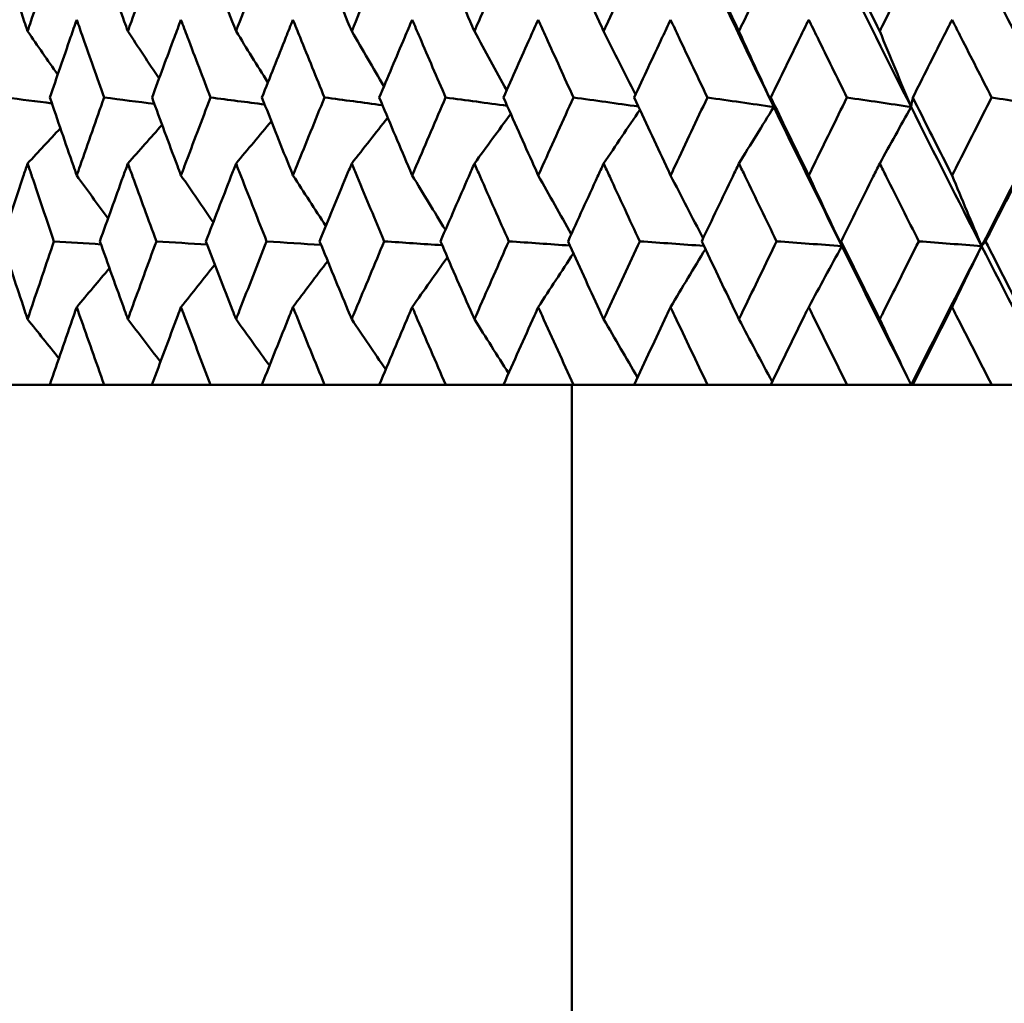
# Model space of a CAD drawing. Header units: millimetres. Extents: x 123 to 2417, y 726 to 3130.
# Tile 114 of 244: x 1181.2 to 1188.76, y 803.57 to 811.12. Entities that reach past the tile are written whole.
import ezdxf

# ---------------------------------------------------------------- set-up
doc = ezdxf.new("R2010")
doc.units = ezdxf.units.MM
doc.header["$LTSCALE"] = 12
doc.layers.add('Widoczne (ISO)', color=7, linetype='Continuous', lineweight=50)

msp = doc.modelspace()

# ---------------------------------------------------------------- linework, layer by layer
at = {"layer": 'Widoczne (ISO)'}
for p, q in [((1181.4288, 808.3166), (1181.0909, 808.3166)), ((1181.4288, 808.3166), (1181.8466, 808.3166)), ((1182.2131, 808.3166), (1181.8466, 808.3166)), ((1182.2131, 808.3166), (1182.6639, 808.3166)), ((1183.0575, 808.3166), (1182.6639, 808.3166)), ((1183.0575, 808.3166), (1183.5394, 808.3166)), ((1183.9586, 808.3166), (1183.5394, 808.3166)), ((1183.9586, 808.3166), (1184.4699, 808.3166)), ((1184.9129, 808.3166), (1184.4699, 808.3166)), ((1184.9129, 808.3166), (1185.4515, 808.3166)), ((1185.4385, 808.3166), (1185.4385, 802.3166)), ((1185.9166, 808.3166), (1185.4515, 808.3166)), ((1185.9166, 808.3166), (1186.4804, 808.3166)), ((1186.9658, 808.3166), (1186.4804, 808.3166)), ((1186.9658, 808.3166), (1187.5525, 808.3166)), ((1188.0443, 808.3166), (1187.5525, 808.3166)), ((1188.0564, 808.3166), (1188.0443, 808.3166)), ((1188.0564, 808.3166), (1188.6637, 808.3166)), ((1189.1358, 808.3166), (1188.6637, 808.3166))]:
    msp.add_line(p, q, dxfattribs=at)
msp.add_circle((1197.4385, 776.3166), 50, dxfattribs=at)
for points, knots in [([(1181.0614, 811.6311), (1181.118, 811.4571), (1181.1752, 811.2831), (1181.2413, 811.0838), (1181.2498, 811.0584), (1181.2582, 811.0331)], [0.01556037, 0.01556037, 0.01556037, 0.01556037, 0.07555527, 0.07555527, 0.08428623, 0.08428623, 0.08428623, 0.08428623]), ([(1181.2582, 811.0331), (1181.2666, 811.0584), (1181.275, 811.0837), (1181.3416, 811.283), (1181.4003, 811.4571), (1181.4596, 811.6311)], [0.06686277, 0.06686277, 0.06686277, 0.06686277, 0.07557848, 0.07557848, 0.13558897, 0.13558897, 0.13558897, 0.13558897]), ([(1181.8146, 811.6311), (1181.8761, 811.4571), (1181.9382, 811.2831), (1182.01, 811.0838), (1182.0191, 811.0584), (1182.0283, 811.0331)], [0.01556037, 0.01556037, 0.01556037, 0.01556037, 0.07555527, 0.07555527, 0.08428623, 0.08428623, 0.08428623, 0.08428623]), ([(1182.0283, 811.0331), (1182.0374, 811.0584), (1182.0465, 811.0837), (1182.1187, 811.283), (1182.1823, 811.4571), (1182.2464, 811.6311)], [0.06686277, 0.06686277, 0.06686277, 0.06686277, 0.07557848, 0.07557848, 0.13558897, 0.13558897, 0.13558897, 0.13558897]), ([(1182.6294, 811.6311), (1182.6956, 811.4571), (1182.7624, 811.2831), (1182.8395, 811.0838), (1182.8493, 811.0584), (1182.8592, 811.0331)], [0.01556037, 0.01556037, 0.01556037, 0.01556037, 0.07555527, 0.07555527, 0.08428623, 0.08428623, 0.08428623, 0.08428623]), ([(1182.8592, 811.0331), (1182.869, 811.0584), (1182.8788, 811.0837), (1182.9563, 811.283), (1183.0244, 811.4571), (1183.0931, 811.6311)], [0.06686277, 0.06686277, 0.06686277, 0.06686277, 0.07557848, 0.07557848, 0.13558897, 0.13558897, 0.13558897, 0.13558897]), ([(1183.5027, 811.6311), (1183.5733, 811.4571), (1183.6445, 811.2831), (1183.7267, 811.0838), (1183.7371, 811.0584), (1183.7476, 811.0331)], [0.01556037, 0.01556037, 0.01556037, 0.01556037, 0.07555527, 0.07555527, 0.08428623, 0.08428623, 0.08428623, 0.08428623]), ([(1183.7476, 811.0331), (1183.758, 811.0584), (1183.7685, 811.0837), (1183.851, 811.283), (1183.9235, 811.4571), (1183.9964, 811.6311)], [0.06686277, 0.06686277, 0.06686277, 0.06686277, 0.07557848, 0.07557848, 0.13558897, 0.13558897, 0.13558897, 0.13558897]), ([(1184.4309, 811.6311), (1184.5058, 811.4571), (1184.5811, 811.2831), (1184.668, 811.0838), (1184.679, 811.0584), (1184.6901, 811.0331)], [0.01556037, 0.01556037, 0.01556037, 0.01556037, 0.07555527, 0.07555527, 0.08428623, 0.08428623, 0.08428623, 0.08428623]), ([(1184.6901, 811.0331), (1184.7011, 811.0584), (1184.7121, 811.0837), (1184.7993, 811.283), (1184.8759, 811.4571), (1184.9528, 811.6311)], [0.06686277, 0.06686277, 0.06686277, 0.06686277, 0.07557848, 0.07557848, 0.13558897, 0.13558897, 0.13558897, 0.13558897]), ([(1185.4105, 811.6311), (1185.4892, 811.4571), (1185.5684, 811.2831), (1185.6596, 811.0838), (1185.6712, 811.0584), (1185.6828, 811.0331)], [0.01556037, 0.01556037, 0.01556037, 0.01556037, 0.07555527, 0.07555527, 0.08428623, 0.08428623, 0.08428623, 0.08428623]), ([(1185.6828, 811.0331), (1185.6944, 811.0584), (1185.706, 811.0837), (1185.7975, 811.283), (1185.8778, 811.4571), (1185.9585, 811.6311)], [0.06686277, 0.06686277, 0.06686277, 0.06686277, 0.07557848, 0.07557848, 0.13558897, 0.13558897, 0.13558897, 0.13558897]), ([(1186.4376, 811.6311), (1186.5199, 811.4571), (1186.6026, 811.2831), (1186.6978, 811.0838), (1186.7099, 811.0584), (1186.722, 811.0331)], [0.01556037, 0.01556037, 0.01556037, 0.01556037, 0.07555527, 0.07555527, 0.08428623, 0.08428623, 0.08428623, 0.08428623]), ([(1186.722, 811.0331), (1186.7341, 811.0584), (1186.7462, 811.0837), (1186.8417, 811.283), (1186.9254, 811.4571), (1187.0095, 811.6311)], [0.06686277, 0.06686277, 0.06686277, 0.06686277, 0.07557848, 0.07557848, 0.13558897, 0.13558897, 0.13558897, 0.13558897]), ([(1187.5081, 811.6311), (1187.5936, 811.4571), (1187.6795, 811.2831), (1187.7783, 811.0838), (1187.7909, 811.0584), (1187.8035, 811.0331)], [0.01556037, 0.01556037, 0.01556037, 0.01556037, 0.07555527, 0.07555527, 0.08428623, 0.08428623, 0.08428623, 0.08428623]), ([(1187.8035, 811.0331), (1187.816, 811.0584), (1187.8286, 811.0837), (1187.9276, 811.283), (1188.0145, 811.4571), (1188.1016, 811.6311)], [0.06686277, 0.06686277, 0.06686277, 0.06686277, 0.07557848, 0.07557848, 0.13558897, 0.13558897, 0.13558897, 0.13558897]), ([(1188.6177, 811.6311), (1188.7061, 811.4571), (1188.7949, 811.2831), (1188.897, 811.0838), (1188.91, 811.0584), (1188.9229, 811.0331)], [0.01556037, 0.01556037, 0.01556037, 0.01556037, 0.07555527, 0.07555527, 0.08428623, 0.08428623, 0.08428623, 0.08428623]), ([(1181.6354, 811.1219), (1181.6197, 811.0768), (1181.604, 811.0317), (1181.5349, 810.8325), (1181.4819, 810.6784), (1181.4294, 810.5243)], [0.04598621, 0.04598621, 0.04598621, 0.04598621, 0.06155279, 0.06155279, 0.11473062, 0.11473062, 0.11473062, 0.11473062]), ([(1181.846, 810.5243), (1181.7911, 810.6784), (1181.7367, 810.8325), (1181.6669, 811.0316), (1181.6512, 811.0768), (1181.6354, 811.1219)], [0.00838421, 0.00838421, 0.00838421, 0.00838421, 0.06155515, 0.06155515, 0.07712864, 0.07712864, 0.07712864, 0.07712864]), ([(1182.4363, 811.1219), (1182.4193, 811.0768), (1182.4024, 811.0317), (1182.3278, 810.8325), (1182.2706, 810.6784), (1182.2137, 810.5243)], [0.04598621, 0.04598621, 0.04598621, 0.04598621, 0.06155279, 0.06155279, 0.11473062, 0.11473062, 0.11473062, 0.11473062]), ([(1182.6632, 810.5243), (1182.6042, 810.6784), (1182.5455, 810.8325), (1182.4703, 811.0316), (1182.4533, 811.0768), (1182.4363, 811.1219)], [0.00838421, 0.00838421, 0.00838421, 0.00838421, 0.06155515, 0.06155515, 0.07712864, 0.07712864, 0.07712864, 0.07712864]), ([(1183.2964, 811.1219), (1183.2783, 811.0768), (1183.2602, 811.0317), (1183.1804, 810.8325), (1183.119, 810.6784), (1183.0581, 810.5243)], [0.04598621, 0.04598621, 0.04598621, 0.04598621, 0.06155279, 0.06155279, 0.11473062, 0.11473062, 0.11473062, 0.11473062]), ([(1183.5388, 810.5243), (1183.4758, 810.6784), (1183.4131, 810.8325), (1183.3327, 811.0316), (1183.3145, 811.0768), (1183.2964, 811.1219)], [0.00838421, 0.00838421, 0.00838421, 0.00838421, 0.06155515, 0.06155515, 0.07712864, 0.07712864, 0.07712864, 0.07712864]), ([(1184.2123, 811.1219), (1184.1931, 811.0768), (1184.1738, 811.0317), (1184.0892, 810.8325), (1184.024, 810.6784), (1183.9593, 810.5243)], [0.04598621, 0.04598621, 0.04598621, 0.04598621, 0.06155279, 0.06155279, 0.11473062, 0.11473062, 0.11473062, 0.11473062]), ([(1184.4691, 810.5243), (1184.4024, 810.6784), (1184.3361, 810.8325), (1184.2508, 811.0316), (1184.2315, 811.0768), (1184.2123, 811.1219)], [0.00838421, 0.00838421, 0.00838421, 0.00838421, 0.06155515, 0.06155515, 0.07712864, 0.07712864, 0.07712864, 0.07712864]), ([(1185.1804, 811.1219), (1185.1601, 811.0768), (1185.1399, 811.0317), (1185.0506, 810.8325), (1184.9819, 810.6784), (1184.9136, 810.5243)], [0.04598621, 0.04598621, 0.04598621, 0.04598621, 0.06155279, 0.06155279, 0.11473062, 0.11473062, 0.11473062, 0.11473062]), ([(1185.4507, 810.5243), (1185.3806, 810.6784), (1185.3108, 810.8325), (1185.221, 811.0316), (1185.2007, 811.0768), (1185.1804, 811.1219)], [0.00838421, 0.00838421, 0.00838421, 0.00838421, 0.06155515, 0.06155515, 0.07712864, 0.07712864, 0.07712864, 0.07712864]), ([(1186.1969, 811.1219), (1186.1757, 811.0768), (1186.1545, 811.0317), (1186.061, 810.8325), (1185.989, 810.6784), (1185.9174, 810.5243)], [0.04598621, 0.04598621, 0.04598621, 0.04598621, 0.06155279, 0.06155279, 0.11473062, 0.11473062, 0.11473062, 0.11473062]), ([(1186.4796, 810.5243), (1186.4063, 810.6784), (1186.3333, 810.8325), (1186.2393, 811.0316), (1186.2181, 811.0768), (1186.1969, 811.1219)], [0.00838421, 0.00838421, 0.00838421, 0.00838421, 0.06155515, 0.06155515, 0.07712864, 0.07712864, 0.07712864, 0.07712864]), ([(1187.2577, 811.1219), (1187.2356, 811.0768), (1187.2136, 811.0317), (1187.1163, 810.8325), (1187.0413, 810.6784), (1186.9666, 810.5243)], [0.04598621, 0.04598621, 0.04598621, 0.04598621, 0.06155279, 0.06155279, 0.11473062, 0.11473062, 0.11473062, 0.11473062]), ([(1187.5517, 810.5243), (1187.4755, 810.6784), (1187.3996, 810.8325), (1187.3019, 811.0316), (1187.2798, 811.0768), (1187.2577, 811.1219)], [0.00838421, 0.00838421, 0.00838421, 0.00838421, 0.06155515, 0.06155515, 0.07712864, 0.07712864, 0.07712864, 0.07712864]), ([(1188.3587, 811.1219), (1188.3359, 811.0768), (1188.313, 811.0317), (1188.2123, 810.8325), (1188.1346, 810.6784), (1188.0572, 810.5243)], [0.04598621, 0.04598621, 0.04598621, 0.04598621, 0.06155279, 0.06155279, 0.11473062, 0.11473062, 0.11473062, 0.11473062]), ([(1188.6629, 810.5243), (1188.5841, 810.6784), (1188.5056, 810.8325), (1188.4045, 811.0316), (1188.3816, 811.0768), (1188.3587, 811.1219)], [0.00838421, 0.00838421, 0.00838421, 0.00838421, 0.06155515, 0.06155515, 0.07712864, 0.07712864, 0.07712864, 0.07712864]), ([(1181.4294, 810.5243), (1181.489, 810.3492), (1181.5491, 810.1741), (1181.6184, 809.9745), (1181.6269, 809.95), (1181.6354, 809.9255)], [0.01044349, 0.01044349, 0.01044349, 0.01044349, 0.07085106, 0.07085106, 0.07930241, 0.07930241, 0.07930241, 0.07930241]), ([(1181.6354, 809.9255), (1181.6439, 809.9499), (1181.6525, 809.9744), (1181.7221, 810.174), (1181.7838, 810.3492), (1181.846, 810.5243)], [0.06241522, 0.06241522, 0.06241522, 0.06241522, 0.0708546, 0.0708546, 0.13127416, 0.13127416, 0.13127416, 0.13127416]), ([(1182.2137, 810.5243), (1182.2781, 810.3492), (1182.3431, 810.1741), (1182.4179, 809.9745), (1182.4271, 809.95), (1182.4363, 809.9255)], [0.01044349, 0.01044349, 0.01044349, 0.01044349, 0.07085106, 0.07085106, 0.07930241, 0.07930241, 0.07930241, 0.07930241]), ([(1182.4363, 809.9255), (1182.4455, 809.9499), (1182.4547, 809.9744), (1182.5298, 810.174), (1182.5963, 810.3492), (1182.6632, 810.5243)], [0.06241522, 0.06241522, 0.06241522, 0.06241522, 0.0708546, 0.0708546, 0.13127416, 0.13127416, 0.13127416, 0.13127416]), ([(1183.0581, 810.5243), (1183.1272, 810.3492), (1183.1968, 810.1741), (1183.2767, 809.9745), (1183.2866, 809.95), (1183.2964, 809.9255)], [0.01044349, 0.01044349, 0.01044349, 0.01044349, 0.07085106, 0.07085106, 0.07930241, 0.07930241, 0.07930241, 0.07930241]), ([(1183.2964, 809.9255), (1183.3062, 809.9499), (1183.3161, 809.9744), (1183.3964, 810.174), (1183.4673, 810.3492), (1183.5388, 810.5243)], [0.06241522, 0.06241522, 0.06241522, 0.06241522, 0.0708546, 0.0708546, 0.13127416, 0.13127416, 0.13127416, 0.13127416]), ([(1183.9593, 810.5243), (1184.0327, 810.3492), (1184.1066, 810.1741), (1184.1914, 809.9745), (1184.2019, 809.95), (1184.2123, 809.9255)], [0.01044349, 0.01044349, 0.01044349, 0.01044349, 0.07085106, 0.07085106, 0.07930241, 0.07930241, 0.07930241, 0.07930241]), ([(1184.2123, 809.9255), (1184.2227, 809.9499), (1184.2331, 809.9744), (1184.3183, 810.174), (1184.3935, 810.3492), (1184.4691, 810.5243)], [0.06241522, 0.06241522, 0.06241522, 0.06241522, 0.0708546, 0.0708546, 0.13127416, 0.13127416, 0.13127416, 0.13127416]), ([(1184.9136, 810.5243), (1184.9911, 810.3492), (1185.069, 810.1741), (1185.1584, 809.9745), (1185.1694, 809.95), (1185.1804, 809.9255)], [0.01044349, 0.01044349, 0.01044349, 0.01044349, 0.07085106, 0.07085106, 0.07930241, 0.07930241, 0.07930241, 0.07930241]), ([(1185.1804, 809.9255), (1185.1914, 809.9499), (1185.2024, 809.9744), (1185.2921, 810.174), (1185.3712, 810.3492), (1185.4507, 810.5243)], [0.06241522, 0.06241522, 0.06241522, 0.06241522, 0.0708546, 0.0708546, 0.13127416, 0.13127416, 0.13127416, 0.13127416]), ([(1185.9174, 810.5243), (1185.9986, 810.3492), (1186.0803, 810.1741), (1186.1739, 809.9745), (1186.1854, 809.95), (1186.1969, 809.9255)], [0.01044349, 0.01044349, 0.01044349, 0.01044349, 0.07085106, 0.07085106, 0.07930241, 0.07930241, 0.07930241, 0.07930241]), ([(1186.1969, 809.9255), (1186.2084, 809.9499), (1186.2199, 809.9744), (1186.3137, 810.174), (1186.3965, 810.3492), (1186.4796, 810.5243)], [0.06241522, 0.06241522, 0.06241522, 0.06241522, 0.0708546, 0.0708546, 0.13127416, 0.13127416, 0.13127416, 0.13127416]), ([(1186.9666, 810.5243), (1187.0513, 810.3492), (1187.1363, 810.1741), (1187.2338, 809.9745), (1187.2457, 809.95), (1187.2577, 809.9255)], [0.01044349, 0.01044349, 0.01044349, 0.01044349, 0.07085106, 0.07085106, 0.07930241, 0.07930241, 0.07930241, 0.07930241]), ([(1187.2577, 809.9255), (1187.2697, 809.9499), (1187.2816, 809.9744), (1187.3793, 810.174), (1187.4653, 810.3492), (1187.5517, 810.5243)], [0.06241522, 0.06241522, 0.06241522, 0.06241522, 0.0708546, 0.0708546, 0.13127416, 0.13127416, 0.13127416, 0.13127416]), ([(1188.0572, 810.5243), (1188.1449, 810.3492), (1188.2331, 810.1741), (1188.3339, 809.9745), (1188.3463, 809.95), (1188.3587, 809.9255)], [0.01044349, 0.01044349, 0.01044349, 0.01044349, 0.07085106, 0.07085106, 0.07930241, 0.07930241, 0.07930241, 0.07930241]), ([(1188.3587, 809.9255), (1188.3711, 809.9499), (1188.3835, 809.9744), (1188.4846, 810.174), (1188.5736, 810.3492), (1188.6629, 810.5243)], [0.06241522, 0.06241522, 0.06241522, 0.06241522, 0.0708546, 0.0708546, 0.13127416, 0.13127416, 0.13127416, 0.13127416]), ([(1181.2582, 810.0174), (1181.247, 809.984), (1181.2358, 809.9505), (1181.1694, 809.7511), (1181.1146, 809.5851), (1181.0604, 809.4192)], [0.04993807, 0.04993807, 0.04993807, 0.04993807, 0.0614821, 0.0614821, 0.11877783, 0.11877783, 0.11877783, 0.11877783]), ([(1181.4607, 809.4192), (1181.4039, 809.5851), (1181.3476, 809.7511), (1181.2806, 809.9505), (1181.2694, 809.984), (1181.2582, 810.0174)], [0.00418374, 0.00418374, 0.00418374, 0.00418374, 0.06147247, 0.06147247, 0.07302352, 0.07302352, 0.07302352, 0.07302352]), ([(1182.0283, 810.0174), (1182.0161, 809.984), (1182.004, 809.9505), (1181.9319, 809.7511), (1181.8724, 809.5851), (1181.8134, 809.4192)], [0.04993807, 0.04993807, 0.04993807, 0.04993807, 0.0614821, 0.0614821, 0.11877783, 0.11877783, 0.11877783, 0.11877783]), ([(1182.2476, 809.4192), (1182.1861, 809.5851), (1182.1252, 809.7511), (1182.0526, 809.9505), (1182.0404, 809.984), (1182.0283, 810.0174)], [0.00418374, 0.00418374, 0.00418374, 0.00418374, 0.06147247, 0.06147247, 0.07302352, 0.07302352, 0.07302352, 0.07302352]), ([(1182.8592, 810.0174), (1182.8461, 809.984), (1182.8331, 809.9505), (1182.7557, 809.7511), (1182.6917, 809.5851), (1182.6281, 809.4192)], [0.04993807, 0.04993807, 0.04993807, 0.04993807, 0.0614821, 0.0614821, 0.11877783, 0.11877783, 0.11877783, 0.11877783]), ([(1183.0944, 809.4192), (1183.0286, 809.5851), (1182.9632, 809.7511), (1182.8853, 809.9505), (1182.8722, 809.984), (1182.8592, 810.0174)], [0.00418374, 0.00418374, 0.00418374, 0.00418374, 0.06147247, 0.06147247, 0.07302352, 0.07302352, 0.07302352, 0.07302352]), ([(1183.7476, 810.0174), (1183.7337, 809.984), (1183.7199, 809.9505), (1183.6373, 809.7511), (1183.5691, 809.5851), (1183.5013, 809.4192)], [0.04993807, 0.04993807, 0.04993807, 0.04993807, 0.0614821, 0.0614821, 0.11877783, 0.11877783, 0.11877783, 0.11877783]), ([(1183.9978, 809.4192), (1183.9279, 809.5851), (1183.8583, 809.7511), (1183.7754, 809.9505), (1183.7615, 809.984), (1183.7476, 810.0174)], [0.00418374, 0.00418374, 0.00418374, 0.00418374, 0.06147247, 0.06147247, 0.07302352, 0.07302352, 0.07302352, 0.07302352]), ([(1184.6901, 810.0174), (1184.6754, 809.984), (1184.6607, 809.9505), (1184.5735, 809.7511), (1184.5013, 809.5851), (1184.4295, 809.4192)], [0.04993807, 0.04993807, 0.04993807, 0.04993807, 0.0614821, 0.0614821, 0.11877783, 0.11877783, 0.11877783, 0.11877783]), ([(1184.9543, 809.4192), (1184.8805, 809.5851), (1184.8071, 809.7511), (1184.7194, 809.9505), (1184.7047, 809.984), (1184.6901, 810.0174)], [0.00418374, 0.00418374, 0.00418374, 0.00418374, 0.06147247, 0.06147247, 0.07302352, 0.07302352, 0.07302352, 0.07302352]), ([(1185.6828, 810.0174), (1185.6674, 809.984), (1185.652, 809.9505), (1185.5604, 809.7511), (1185.4845, 809.5851), (1185.409, 809.4192)], [0.04993807, 0.04993807, 0.04993807, 0.04993807, 0.0614821, 0.0614821, 0.11877783, 0.11877783, 0.11877783, 0.11877783]), ([(1185.9601, 809.4192), (1185.8827, 809.5851), (1185.8057, 809.7511), (1185.7137, 809.9505), (1185.6982, 809.984), (1185.6828, 810.0174)], [0.00418374, 0.00418374, 0.00418374, 0.00418374, 0.06147247, 0.06147247, 0.07302352, 0.07302352, 0.07302352, 0.07302352]), ([(1186.722, 810.0174), (1186.7059, 809.984), (1186.6899, 809.9505), (1186.5942, 809.7511), (1186.5149, 809.5851), (1186.436, 809.4192)], [0.04993807, 0.04993807, 0.04993807, 0.04993807, 0.0614821, 0.0614821, 0.11877783, 0.11877783, 0.11877783, 0.11877783]), ([(1187.0111, 809.4192), (1186.9305, 809.5851), (1186.8502, 809.7511), (1186.7542, 809.9505), (1186.7381, 809.984), (1186.722, 810.0174)], [0.00418374, 0.00418374, 0.00418374, 0.00418374, 0.06147247, 0.06147247, 0.07302352, 0.07302352, 0.07302352, 0.07302352]), ([(1187.8035, 810.0174), (1187.7868, 809.984), (1187.7701, 809.9505), (1187.6708, 809.7511), (1187.5884, 809.5851), (1187.5064, 809.4192)], [0.04993807, 0.04993807, 0.04993807, 0.04993807, 0.0614821, 0.0614821, 0.11877783, 0.11877783, 0.11877783, 0.11877783]), ([(1188.1033, 809.4192), (1188.0197, 809.5851), (1187.9365, 809.7511), (1187.8369, 809.9505), (1187.8202, 809.984), (1187.8035, 810.0174)], [0.00418374, 0.00418374, 0.00418374, 0.00418374, 0.06147247, 0.06147247, 0.07302352, 0.07302352, 0.07302352, 0.07302352]), ([(1188.9229, 810.0174), (1188.9057, 809.984), (1188.8885, 809.9505), (1188.7859, 809.7511), (1188.7008, 809.5851), (1188.616, 809.4192)], [0.04993807, 0.04993807, 0.04993807, 0.04993807, 0.0614821, 0.0614821, 0.11877783, 0.11877783, 0.11877783, 0.11877783]), ([(1181.0604, 809.4192), (1181.1179, 809.2429), (1181.1761, 809.0667), (1181.2426, 808.8673), (1181.2504, 808.844), (1181.2582, 808.8208)], [0.00523804, 0.00523804, 0.00523804, 0.00523804, 0.06606705, 0.06606705, 0.07409033, 0.07409033, 0.07409033, 0.07409033]), ([(1181.2582, 808.8208), (1181.266, 808.844), (1181.2737, 808.8672), (1181.3407, 809.0666), (1181.4004, 809.2429), (1181.4607, 809.4192)], [0.05804162, 0.05804162, 0.05804162, 0.05804162, 0.06605559, 0.06605559, 0.12689392, 0.12689392, 0.12689392, 0.12689392]), ([(1181.8134, 809.4192), (1181.876, 809.2429), (1181.9392, 809.0667), (1182.0114, 808.8673), (1182.0198, 808.844), (1182.0283, 808.8208)], [0.00523804, 0.00523804, 0.00523804, 0.00523804, 0.06606705, 0.06606705, 0.07409033, 0.07409033, 0.07409033, 0.07409033]), ([(1182.0283, 808.8208), (1182.0367, 808.844), (1182.0451, 808.8672), (1182.1177, 809.0666), (1182.1824, 809.2429), (1182.2476, 809.4192)], [0.05804162, 0.05804162, 0.05804162, 0.05804162, 0.06605559, 0.06605559, 0.12689392, 0.12689392, 0.12689392, 0.12689392]), ([(1182.6281, 809.4192), (1182.6955, 809.2429), (1182.7635, 809.0667), (1182.841, 808.8673), (1182.8501, 808.844), (1182.8592, 808.8208)], [0.00523804, 0.00523804, 0.00523804, 0.00523804, 0.06606705, 0.06606705, 0.07409033, 0.07409033, 0.07409033, 0.07409033]), ([(1182.8592, 808.8208), (1182.8682, 808.844), (1182.8773, 808.8672), (1182.9552, 809.0666), (1183.0246, 809.2429), (1183.0944, 809.4192)], [0.05804162, 0.05804162, 0.05804162, 0.05804162, 0.06605559, 0.06605559, 0.12689392, 0.12689392, 0.12689392, 0.12689392]), ([(1183.5013, 809.4192), (1183.5732, 809.2429), (1183.6457, 809.0667), (1183.7283, 808.8673), (1183.7379, 808.844), (1183.7476, 808.8208)], [0.00523804, 0.00523804, 0.00523804, 0.00523804, 0.06606705, 0.06606705, 0.07409033, 0.07409033, 0.07409033, 0.07409033]), ([(1183.7476, 808.8208), (1183.7572, 808.844), (1183.7669, 808.8672), (1183.8498, 809.0666), (1183.9236, 809.2429), (1183.9978, 809.4192)], [0.05804162, 0.05804162, 0.05804162, 0.05804162, 0.06605559, 0.06605559, 0.12689392, 0.12689392, 0.12689392, 0.12689392]), ([(1184.4295, 809.4192), (1184.5056, 809.2429), (1184.5823, 809.0667), (1184.6697, 808.8673), (1184.6799, 808.844), (1184.6901, 808.8208)], [0.00523804, 0.00523804, 0.00523804, 0.00523804, 0.06606705, 0.06606705, 0.07409033, 0.07409033, 0.07409033, 0.07409033]), ([(1184.6901, 808.8208), (1184.7002, 808.844), (1184.7104, 808.8672), (1184.7981, 809.0666), (1184.876, 809.2429), (1184.9543, 809.4192)], [0.05804162, 0.05804162, 0.05804162, 0.05804162, 0.06605559, 0.06605559, 0.12689392, 0.12689392, 0.12689392, 0.12689392]), ([(1185.409, 809.4192), (1185.4891, 809.2429), (1185.5697, 809.0667), (1185.6614, 808.8673), (1185.6721, 808.844), (1185.6828, 808.8208)], [0.00523804, 0.00523804, 0.00523804, 0.00523804, 0.06606705, 0.06606705, 0.07409033, 0.07409033, 0.07409033, 0.07409033]), ([(1185.6828, 808.8208), (1185.6935, 808.844), (1185.7042, 808.8672), (1185.7963, 809.0666), (1185.878, 809.2429), (1185.9601, 809.4192)], [0.05804162, 0.05804162, 0.05804162, 0.05804162, 0.06605559, 0.06605559, 0.12689392, 0.12689392, 0.12689392, 0.12689392]), ([(1186.436, 809.4192), (1186.5197, 809.2429), (1186.6039, 809.0667), (1186.6997, 808.8673), (1186.7108, 808.844), (1186.722, 808.8208)], [0.00523804, 0.00523804, 0.00523804, 0.00523804, 0.06606705, 0.06606705, 0.07409033, 0.07409033, 0.07409033, 0.07409033]), ([(1186.722, 808.8208), (1186.7332, 808.844), (1186.7443, 808.8672), (1186.8404, 809.0666), (1186.9256, 809.2429), (1187.0111, 809.4192)], [0.05804162, 0.05804162, 0.05804162, 0.05804162, 0.06605559, 0.06605559, 0.12689392, 0.12689392, 0.12689392, 0.12689392]), ([(1187.5064, 809.4192), (1187.5934, 809.2429), (1187.6808, 809.0667), (1187.7803, 808.8673), (1187.7919, 808.844), (1187.8035, 808.8208)], [0.00523804, 0.00523804, 0.00523804, 0.00523804, 0.06606705, 0.06606705, 0.07409033, 0.07409033, 0.07409033, 0.07409033]), ([(1187.8035, 808.8208), (1187.815, 808.844), (1187.8266, 808.8672), (1187.9263, 809.0666), (1188.0146, 809.2429), (1188.1033, 809.4192)], [0.05804162, 0.05804162, 0.05804162, 0.05804162, 0.06605559, 0.06605559, 0.12689392, 0.12689392, 0.12689392, 0.12689392]), ([(1188.616, 809.4192), (1188.706, 809.2429), (1188.7963, 809.0667), (1188.899, 808.8673), (1188.911, 808.844), (1188.9229, 808.8208)], [0.00523804, 0.00523804, 0.00523804, 0.00523804, 0.06606705, 0.06606705, 0.07409033, 0.07409033, 0.07409033, 0.07409033]), ([(1181.6354, 808.9142), (1181.6279, 808.8926), (1181.6204, 808.8711), (1181.551, 808.6719), (1181.4896, 808.4942), (1181.4288, 808.3166)], [0.05393723, 0.05393723, 0.05393723, 0.05393723, 0.06137399, 0.06137399, 0.12273355, 0.12273355, 0.12273355, 0.12273355]), ([(1181.8466, 808.3166), (1181.7831, 808.4942), (1181.7203, 808.6718), (1181.6505, 808.8711), (1181.643, 808.8926), (1181.6354, 808.9142)], [0, 0, 0, 0, 0.06135239, 0.06135239, 0.06879633, 0.06879633, 0.06879633, 0.06879633]), ([(1182.4363, 808.9142), (1182.4282, 808.8926), (1182.4201, 808.8711), (1182.3451, 808.6719), (1182.2788, 808.4942), (1182.2131, 808.3166)], [0.05393723, 0.05393723, 0.05393723, 0.05393723, 0.06137399, 0.06137399, 0.12273355, 0.12273355, 0.12273355, 0.12273355]), ([(1182.6639, 808.3166), (1182.5956, 808.4942), (1182.5278, 808.6718), (1182.4526, 808.8711), (1182.4444, 808.8926), (1182.4363, 808.9142)], [0, 0, 0, 0, 0.06135239, 0.06135239, 0.06879633, 0.06879633, 0.06879633, 0.06879633]), ([(1183.2964, 808.9142), (1183.2877, 808.8926), (1183.279, 808.8711), (1183.1989, 808.6719), (1183.1279, 808.4942), (1183.0575, 808.3166)], [0.05393723, 0.05393723, 0.05393723, 0.05393723, 0.06137399, 0.06137399, 0.12273355, 0.12273355, 0.12273355, 0.12273355]), ([(1183.5394, 808.3166), (1183.4666, 808.4942), (1183.3942, 808.6718), (1183.3138, 808.8711), (1183.3051, 808.8926), (1183.2964, 808.9142)], [0, 0, 0, 0, 0.06135239, 0.06135239, 0.06879633, 0.06879633, 0.06879633, 0.06879633]), ([(1184.2123, 808.9142), (1184.2031, 808.8926), (1184.1939, 808.8711), (1184.1088, 808.6719), (1184.0335, 808.4942), (1183.9586, 808.3166)], [0.05393723, 0.05393723, 0.05393723, 0.05393723, 0.06137399, 0.06137399, 0.12273355, 0.12273355, 0.12273355, 0.12273355]), ([(1184.4699, 808.3166), (1184.3927, 808.4942), (1184.3161, 808.6718), (1184.2307, 808.8711), (1184.2215, 808.8926), (1184.2123, 808.9142)], [0, 0, 0, 0, 0.06135239, 0.06135239, 0.06879633, 0.06879633, 0.06879633, 0.06879633]), ([(1185.1804, 808.9142), (1185.1707, 808.8926), (1185.161, 808.8711), (1185.0714, 808.6719), (1184.9919, 808.4942), (1184.9129, 808.3166)], [0.05393723, 0.05393723, 0.05393723, 0.05393723, 0.06137399, 0.06137399, 0.12273355, 0.12273355, 0.12273355, 0.12273355]), ([(1185.4515, 808.3166), (1185.3703, 808.4942), (1185.2897, 808.6718), (1185.1998, 808.8711), (1185.1901, 808.8926), (1185.1804, 808.9142)], [0, 0, 0, 0, 0.06135239, 0.06135239, 0.06879633, 0.06879633, 0.06879633, 0.06879633]), ([(1186.1969, 808.9142), (1186.1867, 808.8926), (1186.1766, 808.8711), (1186.0828, 808.6719), (1185.9995, 808.4942), (1185.9166, 808.3166)], [0.05393723, 0.05393723, 0.05393723, 0.05393723, 0.06137399, 0.06137399, 0.12273355, 0.12273355, 0.12273355, 0.12273355]), ([(1186.4804, 808.3166), (1186.3956, 808.4942), (1186.3112, 808.6718), (1186.2172, 808.8711), (1186.207, 808.8926), (1186.1969, 808.9142)], [0, 0, 0, 0, 0.06135239, 0.06135239, 0.06879633, 0.06879633, 0.06879633, 0.06879633]), ([(1187.2577, 808.9142), (1187.2471, 808.8926), (1187.2366, 808.8711), (1187.1389, 808.6719), (1187.0522, 808.4942), (1186.9658, 808.3166)], [0.05393723, 0.05393723, 0.05393723, 0.05393723, 0.06137399, 0.06137399, 0.12273355, 0.12273355, 0.12273355, 0.12273355]), ([(1187.5525, 808.3166), (1187.4644, 808.4942), (1187.3767, 808.6718), (1187.2789, 808.8711), (1187.2683, 808.8926), (1187.2577, 808.9142)], [0, 0, 0, 0, 0.06135239, 0.06135239, 0.06879633, 0.06879633, 0.06879633, 0.06879633]), ([(1188.3587, 808.9142), (1188.3478, 808.8926), (1188.3369, 808.8711), (1188.2358, 808.6719), (1188.1459, 808.4942), (1188.0564, 808.3166)], [0.05393723, 0.05393723, 0.05393723, 0.05393723, 0.06137399, 0.06137399, 0.12273355, 0.12273355, 0.12273355, 0.12273355]), ([(1188.6637, 808.3166), (1188.5726, 808.4942), (1188.4819, 808.6718), (1188.3806, 808.8711), (1188.3697, 808.8926), (1188.3587, 808.9142)], [0, 0, 0, 0, 0.06135239, 0.06135239, 0.06879633, 0.06879633, 0.06879633, 0.06879633])]:
    msp.add_open_spline(points, degree=3, knots=knots, dxfattribs=at)
for points in [[(1186.9894, 810.4515), (1186.8167, 810.8082), (1186.6458, 811.1649), (1186.4767, 811.5216)], [(1188.0439, 810.4515), (1187.8647, 810.8082), (1187.6871, 811.1649), (1187.5111, 811.5216)], [(1189.1354, 810.4515), (1188.9504, 810.8082), (1188.7668, 811.1649), (1188.5847, 811.5216)], [(1181.2582, 811.0331), (1181.3351, 810.9217), (1181.4121, 810.8105), (1181.4893, 810.6994)], [(1182.0283, 811.0331), (1182.1079, 810.912), (1182.1877, 810.791), (1182.2677, 810.6702)], [(1182.8592, 811.0331), (1182.9406, 810.9021), (1183.0223, 810.7712), (1183.1042, 810.6406)], [(1183.7476, 811.0331), (1183.83, 810.892), (1183.9126, 810.751), (1183.9955, 810.6104)], [(1184.6901, 811.0331), (1184.7725, 810.8815), (1184.8551, 810.7302), (1184.938, 810.5792)], [(1185.6828, 811.0331), (1185.7643, 810.8707), (1185.8459, 810.7086), (1185.9278, 810.5468)], [(1186.722, 811.0331), (1186.8108, 810.8388), (1186.9, 810.6449), (1186.9894, 810.4515)], [(1187.8035, 811.0331), (1187.8833, 810.8388), (1187.9635, 810.6449), (1188.0439, 810.4515)], [(1181.4448, 810.4791), (1181.3266, 810.4942), (1181.2085, 810.5093), (1181.0903, 810.5243)], [(1182.232, 810.4747), (1182.1033, 810.4913), (1181.9747, 810.5078), (1181.846, 810.5243)], [(1183.0795, 810.4701), (1182.9407, 810.4882), (1182.802, 810.5063), (1182.6632, 810.5243)], [(1183.984, 810.4654), (1183.8356, 810.485), (1183.6872, 810.5047), (1183.5388, 810.5243)], [(1184.9419, 810.4604), (1184.7843, 810.4817), (1184.6267, 810.503), (1184.4691, 810.5243)], [(1185.9495, 810.4552), (1185.7832, 810.4782), (1185.617, 810.5013), (1185.4507, 810.5243)], [(1186.9894, 810.4515), (1186.8195, 810.4758), (1186.6495, 810.5), (1186.4796, 810.5243)], [(1186.9894, 810.4515), (1186.9818, 810.4758), (1186.9742, 810.5), (1186.9666, 810.5243)], [(1188.0439, 810.4515), (1187.8798, 810.4758), (1187.7158, 810.5), (1187.5517, 810.5243)], [(1188.0439, 810.4515), (1188.0483, 810.4758), (1188.0528, 810.5), (1188.0572, 810.5243)], [(1189.1354, 810.4515), (1188.9779, 810.4758), (1188.8204, 810.5), (1188.6629, 810.5243)], [(1185.6828, 810.0174), (1185.7756, 810.155), (1185.8684, 810.2924), (1185.9614, 810.4296)], [(1186.722, 810.0174), (1186.811, 810.1623), (1186.9002, 810.307), (1186.9894, 810.4515)], [(1187.5121, 809.3828), (1187.3361, 809.7389), (1187.1619, 810.0952), (1186.9894, 810.4515)], [(1187.8035, 810.0174), (1187.8835, 810.1623), (1187.9636, 810.307), (1188.0439, 810.4515)], [(1188.5856, 809.3828), (1188.4035, 809.7389), (1188.2229, 810.0952), (1188.0439, 810.4515)], [(1188.5856, 809.3828), (1188.7676, 809.7389), (1188.9509, 810.0952), (1189.1354, 810.4515)], [(1182.8592, 810.0174), (1182.9495, 810.1255), (1183.0399, 810.2335), (1183.1305, 810.3413)], [(1183.7476, 810.0174), (1183.8398, 810.1349), (1183.932, 810.2522), (1184.0244, 810.3693)], [(1184.6901, 810.0174), (1184.783, 810.1447), (1184.8761, 810.2717), (1184.9693, 810.3986)], [(1181.2582, 810.0174), (1181.3421, 810.1078), (1181.426, 810.1982), (1181.51, 810.2884)], [(1182.0283, 810.0174), (1182.1158, 810.1166), (1182.2035, 810.2156), (1182.2912, 810.3145)], [(1181.6354, 809.9255), (1181.7154, 809.8149), (1181.7956, 809.7046), (1181.8759, 809.5944)], [(1182.4363, 809.9255), (1182.5188, 809.8054), (1182.6015, 809.6855), (1182.6844, 809.5658)], [(1183.2964, 809.9255), (1183.3805, 809.7956), (1183.4648, 809.6659), (1183.5493, 809.5365)], [(1184.2123, 809.9255), (1184.2971, 809.7855), (1184.3821, 809.6458), (1184.4672, 809.5064)], [(1185.1804, 809.9255), (1185.2649, 809.775), (1185.3495, 809.6249), (1185.4344, 809.475)], [(1186.1969, 809.9255), (1186.28, 809.764), (1186.3634, 809.6029), (1186.4469, 809.4421)], [(1187.2577, 809.9255), (1187.3423, 809.7441), (1187.4271, 809.5633), (1187.5121, 809.3828)], [(1188.3587, 809.9255), (1188.4341, 809.7441), (1188.5098, 809.5633), (1188.5856, 809.3828)], [(1181.8216, 809.3962), (1181.7013, 809.4038), (1181.581, 809.4115), (1181.4607, 809.4192)], [(1182.6378, 809.394), (1182.5077, 809.4024), (1182.3776, 809.4108), (1182.2476, 809.4192)], [(1183.5125, 809.3918), (1183.3731, 809.4009), (1183.2338, 809.4101), (1183.0944, 809.4192)], [(1184.4423, 809.3895), (1184.2941, 809.3994), (1184.146, 809.4093), (1183.9978, 809.4192)], [(1185.4236, 809.3871), (1185.2672, 809.3978), (1185.1107, 809.4085), (1184.9543, 809.4192)], [(1186.4524, 809.3846), (1186.2883, 809.3961), (1186.1242, 809.4077), (1185.9601, 809.4192)], [(1186.1969, 808.9142), (1186.2858, 809.0631), (1186.3749, 809.2117), (1186.4641, 809.3601)], [(1187.5121, 809.3828), (1187.3451, 809.3949), (1187.1781, 809.4071), (1187.0111, 809.4192)], [(1187.2577, 808.9142), (1187.3424, 809.0707), (1187.4272, 809.2269), (1187.5121, 809.3828)], [(1187.5121, 809.3828), (1187.5102, 809.3949), (1187.5083, 809.4071), (1187.5064, 809.4192)], [(1188.0443, 808.3166), (1187.8653, 808.6718), (1187.6878, 809.0272), (1187.5121, 809.3828)], [(1188.0443, 808.3166), (1188.2234, 808.6718), (1188.4039, 809.0272), (1188.5856, 809.3828)], [(1188.5856, 809.3828), (1188.4248, 809.3949), (1188.2641, 809.4071), (1188.1033, 809.4192)], [(1188.3587, 808.9142), (1188.4342, 809.0707), (1188.5099, 809.2269), (1188.5856, 809.3828)], [(1188.5856, 809.3828), (1188.5957, 809.3949), (1188.6059, 809.4071), (1188.616, 809.4192)], [(1189.1358, 808.3166), (1188.9509, 808.6718), (1188.7675, 809.0272), (1188.5856, 809.3828)], [(1184.2123, 808.9142), (1184.3022, 809.042), (1184.3922, 809.1697), (1184.4823, 809.2972)], [(1185.1804, 808.9142), (1185.2703, 809.0522), (1185.3604, 809.1901), (1185.4506, 809.3277)], [(1181.6354, 808.9142), (1181.7192, 809.0139), (1181.803, 809.1135), (1181.8869, 809.213)], [(1182.4363, 808.9142), (1182.523, 809.023), (1182.6099, 809.1316), (1182.6968, 809.2401)], [(1183.2964, 808.9142), (1183.3852, 809.0323), (1183.4741, 809.1503), (1183.5631, 809.2681)], [(1181.2582, 808.8208), (1181.3383, 808.7205), (1181.4185, 808.6203), (1181.4988, 808.5203)], [(1182.0283, 808.8208), (1182.1115, 808.7113), (1182.1949, 808.6019), (1182.2785, 808.4928)], [(1182.8592, 808.8208), (1182.9447, 808.7019), (1183.0304, 808.5831), (1183.1163, 808.4646)], [(1183.7476, 808.8208), (1183.8345, 808.6921), (1183.9216, 808.5637), (1184.0088, 808.4356)], [(1184.6901, 808.8208), (1184.7773, 808.682), (1184.8648, 808.5436), (1184.9524, 808.4054)], [(1185.6828, 808.8208), (1185.7695, 808.6714), (1185.8563, 808.5224), (1185.9433, 808.3737)], [(1186.722, 808.8208), (1186.8069, 808.6602), (1186.892, 808.5), (1186.9773, 808.3402)], [(1187.8035, 808.8208), (1187.8836, 808.6523), (1187.9638, 808.4842), (1188.0443, 808.3166)]]:
    msp.add_open_spline(points, degree=3, dxfattribs=at)

doc.saveas('drawing.dxf')
